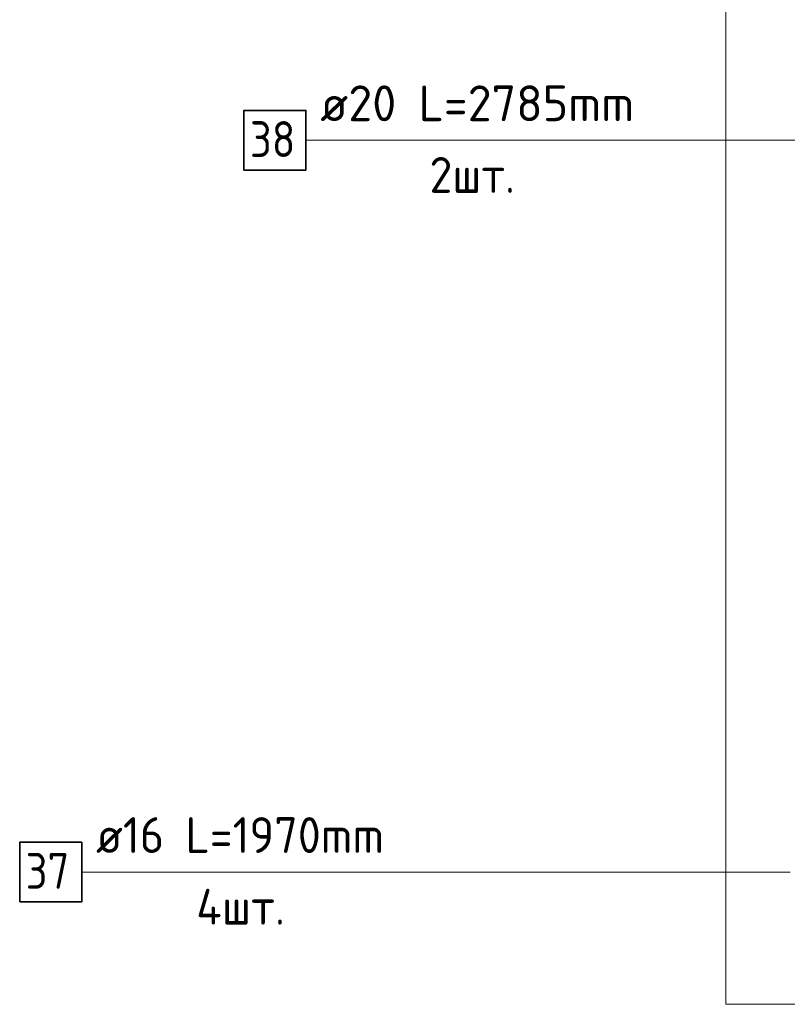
# Model space of a CAD drawing. Header units: millimetres. Extents: x -3170 to 89801, y -74170 to 82422.
# Tile 77 of 105: x 88198 to 88734, y 30770 to 31458. Entities that reach past the tile are written whole.
import ezdxf

# ---------------------------------------------------------------- set-up
doc = ezdxf.new("R2010")
doc.units = ezdxf.units.MM
doc.layers.add('Standard', color=7, linetype='Continuous', lineweight=25)
doc.layers.add('Арм.стержн. Выпуски', color=180, linetype='Continuous', lineweight=35)
doc.styles.add('ISOCPEUR', font='ISOCPEUR')

msp = doc.modelspace()

# ---------------------------------------------------------------- linework, layer by layer
at = {"layer": 'Standard', "color": 7, "linetype": 'Continuous', "lineweight": 13, "transparency": 33554687}
msp.add_lwpolyline([(88691.28, 30770.35), (89800.73, 30770.35), (89800.73, 31946.16), (88691.28, 31946.16), (88691.28, 30770.35)], dxfattribs=at)
at = {"layer": 'Арм.стержн. Выпуски', "color": 7, "linetype": 'Continuous', "lineweight": 13, "transparency": 33554687}
for p, q in [((88397.89, 31373.41), (88912.89, 31373.41)), ((88241.22, 30862.65), (88736.22, 30862.65))]:
    msp.add_line(p, q, dxfattribs=at)
at = {"layer": 'Арм.стержн. Выпуски', "color": 7, "linetype": 'Continuous', "lineweight": 35, "transparency": 33554687}
for points in [[(88354.56, 31352.58), (88397.89, 31352.58), (88397.89, 31394.25), (88354.56, 31394.25), (88354.56, 31352.58)], [(88197.89, 30841.82), (88241.22, 30841.82), (88241.22, 30883.49), (88197.89, 30883.49), (88197.89, 30841.82)]]:
    msp.add_lwpolyline(points, dxfattribs=at)

# ---------------------------------------------------------------- texts
at = {"layer": 'Арм.стержн. Выпуски', "color": 7, "linetype": 'Continuous', "lineweight": 25, "transparency": 33554687, "char_height": 25, "attachment_point": 7, "style": 'ISOCPEUR'}
for s, insert, width in [('\\W0.98;ø20 L=2785mm ', (88407.89, 31386.75), 249.6204), ('\\W0.87;38', (88358.73, 31361.75), 45.9009), ('\\W0.94;2шт. ', (88484.14, 31336.75), 96.7738), ('\\W0.94;ø16 L=1970mm ', (88251.22, 30875.99), 239.1341), ('\\W0.87;37', (88202.05, 30850.99), 45.901), ('\\W0.95;4шт. ', (88321.22, 30825.99), 99.298)]:
    msp.add_mtext(s, dxfattribs=dict(at, insert=insert, width=width))

doc.saveas('drawing.dxf')
